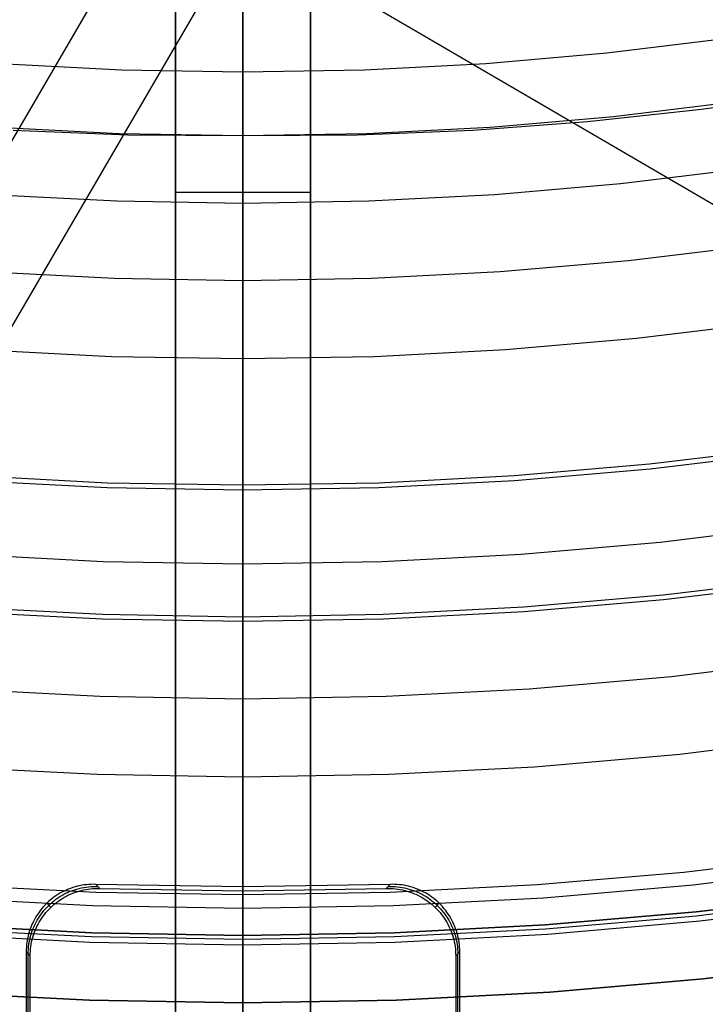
# Model space of a CAD drawing. Header units: millimetres. Extents: x 9001 to 10165, y -167 to 850.
# Tile 74 of 216: x 9578 to 9589, y 417 to 431. Entities that reach past the tile are written whole.
import ezdxf

# ---------------------------------------------------------------- set-up
doc = ezdxf.new("R2010")
doc.units = ezdxf.units.MM
for name, color, linetype in [('1', 7, 'Continuous'), ('COLOR EXT', 7, 'Continuous'), ('luz', 7, 'Continuous')]:
    doc.layers.add(name, color=color, linetype=linetype)

msp = doc.modelspace()

# ---------------------------------------------------------------- linework, layer by layer
at = {"layer": '1', "color": 250, "true_color": 0x111111}
for p, q in [((9581.77, 455.696, 45.792), (9581.77, 414.854, 45.792)), ((9581.77, 431.313, 231.244), (9581.77, 432.286, 230.512)), ((9581.77, 430.697, 230.457), (9581.77, 431.698, 229.704)), ((9581.77, 431.416, 61.614), (9581.77, 431.504, 61.674)), ((9581.77, 431.325, 61.557), (9581.77, 431.416, 61.614)), ((9581.77, 431.232, 61.503), (9581.77, 431.325, 61.557)), ((9581.77, 430.366, 232.01), (9581.77, 431.313, 231.244)), ((9581.77, 431.138, 61.452), (9581.77, 431.232, 61.503)), ((9581.77, 431.042, 61.404), (9581.77, 431.138, 61.452)), ((9581.77, 430.945, 61.36), (9581.77, 431.042, 61.404)), ((9581.77, 430.846, 61.319), (9581.77, 430.945, 61.36)), ((9581.77, 430.745, 61.281), (9581.77, 430.846, 61.319)), ((9581.77, 430.644, 61.247), (9581.77, 430.745, 61.281)), ((9581.77, 429.723, 231.244), (9581.77, 430.697, 230.457)), ((9581.77, 430.541, 61.216), (9581.77, 430.644, 61.247)), ((9581.77, 430.438, 61.189), (9581.77, 430.541, 61.216)), ((9581.77, 430.333, 61.166), (9581.77, 430.438, 61.189)), ((9581.77, 429.446, 232.808), (9581.77, 430.366, 232.01)), ((9581.77, 430.228, 61.146), (9581.77, 430.333, 61.166)), ((9590.262, 430.327, 61.1), (9588.574, 430.088, 61.1)), ((9581.77, 430.122, 61.129), (9581.77, 430.228, 61.146)), ((9581.77, 430.015, 61.116), (9581.77, 430.122, 61.129)), ((9589.087, 430.201, 61.1), (9587.265, 429.979, 61.1)), ((9581.77, 429.909, 61.107), (9581.77, 430.015, 61.116)), ((9587.265, 429.979, 61.1), (9585.437, 429.821, 61.1)), ((9588.574, 430.088, 61.1), (9586.879, 429.904, 61.1)), ((9579.936, 429.726, 61.1), (9578.103, 429.821, 61.1)), ((9581.77, 429.802, 61.102), (9581.77, 429.909, 61.107)), ((9581.77, 429.695, 61.1), (9581.77, 429.802, 61.102)), ((9585.437, 429.821, 61.1), (9583.605, 429.726, 61.1)), ((9586.879, 429.904, 61.1), (9585.179, 429.778, 61.1)), ((9580.065, 429.708, 61.1), (9578.362, 429.778, 61.1)), ((9581.77, 429.695, 61.1), (9579.936, 429.726, 61.1)), ((9581.77, 429.695, 61.1), (9580.065, 429.708, 61.1)), ((9583.605, 429.726, 61.1), (9581.77, 429.695, 61.1)), ((9581.77, 428.777, 232.065), (9581.77, 429.723, 231.244)), ((9583.475, 429.708, 61.1), (9581.77, 429.695, 61.1)), ((9581.77, 429.695, 61.1), (9581.77, 417.78, 61.1)), ((9585.179, 429.778, 61.1), (9583.475, 429.708, 61.1)), ((9581.77, 428.554, 233.638), (9581.77, 429.446, 232.808)), ((9581.77, 427.859, 232.918), (9581.77, 428.777, 232.065)), ((9581.77, 427.692, 234.498), (9581.77, 428.554, 233.638)), ((9581.77, 426.972, 233.803), (9581.77, 427.859, 232.918)), ((9581.77, 426.86, 235.387), (9581.77, 427.692, 234.498)), ((9581.77, 426.117, 234.718), (9581.77, 426.972, 233.803)), ((9581.77, 426.06, 236.305), (9581.77, 426.86, 235.387)), ((9581.77, 425.294, 235.662), (9581.77, 426.117, 234.718)), ((9581.77, 425.292, 237.25), (9581.77, 426.06, 236.305)), ((9581.77, 424.504, 236.634), (9581.77, 425.294, 235.662)), ((9581.77, 424.557, 238.222), (9581.77, 425.292, 237.25)), ((9589.8, 425.07, 236.621), (9587.801, 424.827, 236.621)), ((9587.801, 424.827, 236.621), (9585.795, 424.654, 236.621)), ((9579.757, 424.549, 236.621), (9577.746, 424.654, 236.621)), ((9581.77, 424.515, 236.621), (9579.757, 424.549, 236.621)), ((9581.77, 423.857, 239.218), (9581.77, 424.557, 238.222)), ((9583.784, 424.549, 236.621), (9581.77, 424.515, 236.621)), ((9585.795, 424.654, 236.621), (9583.784, 424.549, 236.621)), ((9581.77, 423.748, 237.634), (9581.77, 424.504, 236.634)), ((9581.77, 423.192, 240.238), (9581.77, 423.857, 239.218)), ((9581.77, 423.028, 238.659), (9581.77, 423.748, 237.634)), ((9581.77, 422.563, 241.281), (9581.77, 423.192, 240.238)), ((9590.069, 423.136, 241.281), (9588.003, 422.885, 241.281)), ((9581.77, 422.344, 239.708), (9581.77, 423.028, 238.659)), ((9588.003, 422.885, 241.281), (9585.929, 422.706, 241.281)), ((9579.689, 422.598, 241.281), (9577.611, 422.706, 241.281)), ((9585.929, 422.706, 241.281), (9583.851, 422.598, 241.281)), ((9581.77, 422.562, 241.281), (9579.689, 422.598, 241.281)), ((9583.851, 422.598, 241.281), (9581.77, 422.562, 241.281)), ((9581.77, 421.97, 242.345), (9581.77, 422.563, 241.281)), ((9581.77, 421.697, 240.781), (9581.77, 422.344, 239.708)), ((9581.77, 421.415, 243.429), (9581.77, 421.97, 242.345)), ((9581.77, 421.087, 241.875), (9581.77, 421.697, 240.781)), ((9581.77, 420.898, 244.532), (9581.77, 421.415, 243.429)), ((9581.77, 420.516, 242.99), (9581.77, 421.087, 241.875)), ((9581.77, 420.419, 245.652), (9581.77, 420.898, 244.532)), ((9581.77, 419.984, 244.124), (9581.77, 420.516, 242.99)), ((9581.77, 419.98, 246.788), (9581.77, 420.419, 245.652)), ((9581.77, 419.492, 245.276), (9581.77, 419.984, 244.124)), ((9581.77, 419.581, 247.938), (9581.77, 419.98, 246.788)), ((9581.77, 419.222, 249.102), (9581.77, 419.581, 247.938)), ((9581.77, 419.041, 246.445), (9581.77, 419.492, 245.276)), ((9581.77, 418.903, 250.277), (9581.77, 419.222, 249.102)), ((9581.77, 418.63, 247.628), (9581.77, 419.041, 246.445)), ((9581.77, 418.626, 251.463), (9581.77, 418.903, 250.277)), ((9581.77, 418.261, 248.825), (9581.77, 418.63, 247.628)), ((9581.77, 418.39, 252.658), (9581.77, 418.626, 251.463)), ((9590.718, 418.46, 282.75), (9588.491, 418.189, 282.75)), ((9588.491, 418.189, 258.715), (9590.718, 418.46, 258.715)), ((9590.718, 418.46, 270.733), (9588.491, 418.189, 270.733)), ((9581.77, 418.196, 253.86), (9581.77, 418.39, 252.658)), ((9590.727, 418.399, 61.1), (9588.497, 418.128, 61.1)), ((9581.77, 417.933, 250.034), (9581.77, 418.261, 248.825)), ((9581.77, 418.044, 255.069), (9581.77, 418.196, 253.86)), ((9588.491, 418.189, 282.75), (9586.255, 417.996, 282.75)), ((9586.255, 417.996, 258.715), (9588.491, 418.189, 258.715)), ((9588.491, 418.189, 270.733), (9586.255, 417.996, 270.733)), ((9588.497, 418.128, 61.1), (9586.259, 417.935, 61.1)), ((9579.527, 417.88, 282.75), (9577.285, 417.996, 282.75)), ((9577.285, 417.996, 258.715), (9579.527, 417.88, 258.715)), ((9579.527, 417.88, 270.733), (9577.285, 417.996, 270.733)), ((9581.77, 417.934, 256.282), (9581.77, 418.044, 255.069)), ((9586.255, 417.996, 282.75), (9584.014, 417.88, 282.75)), ((9584.014, 417.88, 258.715), (9586.255, 417.996, 258.715)), ((9586.255, 417.996, 270.733), (9584.014, 417.88, 270.733)), ((9579.524, 417.819, 61.1), (9577.281, 417.935, 61.1)), ((9581.77, 417.841, 282.75), (9579.527, 417.88, 282.75)), ((9579.527, 417.88, 258.715), (9581.77, 417.841, 258.715)), ((9581.77, 417.841, 270.733), (9579.527, 417.88, 270.733)), ((9581.77, 417.866, 257.498), (9581.77, 417.934, 256.282)), ((9581.77, 417.648, 251.254), (9581.77, 417.933, 250.034)), ((9584.014, 417.88, 282.75), (9581.77, 417.841, 282.75)), ((9581.77, 417.841, 258.715), (9584.014, 417.88, 258.715)), ((9584.014, 417.88, 270.733), (9581.77, 417.841, 270.733)), ((9581.77, 417.841, 258.715), (9581.77, 417.866, 257.498)), ((9581.77, 417.841, 258.715), (9581.77, 417.841, 282.75)), ((9581.77, 417.841, 282.75), (9581.77, 416.841, 282.75)), ((9586.259, 417.935, 61.1), (9584.016, 417.819, 61.1)), ((9581.77, 417.78, 61.1), (9579.524, 417.819, 61.1)), ((9584.016, 417.819, 61.1), (9581.77, 417.78, 61.1)), ((9581.77, 417.78, 61.1), (9581.77, 417.678, 61.098)), ((9581.77, 417.678, 61.098), (9581.77, 417.576, 61.093)), ((9581.77, 417.406, 252.483), (9581.77, 417.648, 251.254)), ((9581.77, 417.576, 61.093), (9581.77, 417.475, 61.084)), ((9581.77, 417.475, 61.084), (9581.77, 417.374, 61.072)), ((9581.77, 417.206, 253.72), (9581.77, 417.406, 252.483)), ((9588.594, 417.195, 258.714), (9590.856, 417.469, 258.714)), ((9590.856, 417.469, 282.75), (9588.594, 417.195, 282.75)), ((9590.856, 417.469, 270.732), (9588.594, 417.195, 270.732)), ((9581.77, 417.374, 61.072), (9581.77, 417.273, 61.057)), ((9581.77, 417.273, 61.057), (9581.77, 417.174, 61.038)), ((9581.77, 417.05, 254.963), (9581.77, 417.206, 253.72)), ((9581.77, 417.174, 61.038), (9581.77, 417.074, 61.015)), ((9586.324, 416.998, 258.714), (9588.594, 417.195, 258.714)), ((9588.594, 417.195, 282.75), (9586.324, 416.998, 282.75)), ((9588.594, 417.195, 270.732), (9586.324, 416.998, 270.732)), ((9577.216, 416.998, 258.714), (9579.492, 416.88, 258.714)), ((9579.492, 416.88, 282.75), (9577.216, 416.998, 282.75)), ((9579.492, 416.88, 270.732), (9577.216, 416.998, 270.732)), ((9581.77, 417.074, 61.015), (9581.77, 416.976, 60.99)), ((9581.77, 416.937, 256.21), (9581.77, 417.05, 254.963)), ((9581.77, 416.976, 60.99), (9581.77, 416.878, 60.96)), ((9584.048, 416.88, 258.714), (9586.324, 416.998, 258.714)), ((9586.324, 416.998, 282.75), (9584.048, 416.88, 282.75)), ((9586.324, 416.998, 270.732), (9584.048, 416.88, 270.732)), ((9579.492, 416.88, 258.714), (9581.77, 416.841, 258.714)), ((9581.77, 416.841, 282.75), (9579.492, 416.88, 282.75)), ((9581.77, 416.841, 270.732), (9579.492, 416.88, 270.732)), ((9581.77, 416.867, 257.461), (9581.77, 416.937, 256.21)), ((9581.77, 416.841, 258.714), (9584.048, 416.88, 258.714)), ((9584.048, 416.88, 282.75), (9581.77, 416.841, 282.75)), ((9584.048, 416.88, 270.732), (9581.77, 416.841, 270.732)), ((9581.77, 416.878, 60.96), (9581.77, 416.782, 60.928)), ((9581.77, 416.841, 258.714), (9581.77, 416.867, 257.461)), ((9581.77, 416.841, 258.714), (9581.77, 416.841, 282.75))]:
    msp.add_line(p, q, dxfattribs=at)
at = {"layer": '1', "color": 29, "true_color": 0x4d342b}
for p, q in [((9580.235, 432.875, 42.462), (9569.481, 414.441, 42.462)), ((9581.826, 432.851, 34.462), (9567.983, 409.124, 34.462)), ((9581.595, 432.851, 34.462), (9612.877, 414.601, 34.462)), ((9590.012, 423.92, 70.562), (9587.959, 423.669, 70.562)), ((9587.959, 423.669, 70.562), (9585.899, 423.49, 70.562)), ((9579.698, 423.382, 70.562), (9577.633, 423.49, 70.562)), ((9581.766, 423.346, 70.562), (9579.698, 423.382, 70.562)), ((9583.834, 423.382, 70.562), (9581.766, 423.346, 70.562)), ((9585.899, 423.49, 70.562), (9583.834, 423.382, 70.562)), ((9590.478, 419.032, 65.657), (9588.31, 418.774, 65.657)), ((9588.31, 418.774, 65.657), (9586.134, 418.589, 65.657)), ((9579.586, 418.478, 65.657), (9577.404, 418.589, 65.657)), ((9586.134, 418.589, 65.657), (9583.953, 418.478, 65.657)), ((9581.77, 418.441, 65.657), (9579.586, 418.478, 65.657)), ((9583.953, 418.478, 65.657), (9581.77, 418.441, 65.657)), ((9581.77, 413.346, 60.562), (9581.77, 418.441, 65.657)), ((9590.794, 418.324, 76.062), (9588.547, 418.05, 76.062)), ((9588.547, 418.05, 76.062), (9586.291, 417.853, 76.062)), ((9579.501, 417.736, 76.062), (9577.24, 417.854, 76.062)), ((9586.291, 417.853, 76.062), (9584.029, 417.735, 76.062)), ((9581.765, 417.696, 76.062), (9579.501, 417.736, 76.062)), ((9584.029, 417.735, 76.062), (9581.765, 417.696, 76.062))]:
    msp.add_line(p, q, dxfattribs=at)
at = {"layer": 'COLOR EXT', "color": 30, "true_color": 0xff8d00}
for p, q in [((9580.77, 409.853, 21.262), (9580.77, 447.87, 21.262)), ((9580.77, 447.87, 25.262), (9580.77, 409.853, 25.262)), ((9580.77, 409.853, 23.262), (9580.77, 447.87, 23.262)), ((9581.77, 409.846, 25.262), (9581.77, 447.855, 25.262)), ((9582.77, 447.87, 21.262), (9582.77, 409.853, 21.262)), ((9582.77, 409.853, 25.262), (9582.77, 447.87, 25.262)), ((9582.77, 447.87, 23.262), (9582.77, 409.853, 23.262)), ((9581.77, 418.561, 19.162), (9581.77, 431.628, 19.162)), ((9580.77, 428.861, 21.262), (9580.77, 428.861, 25.262)), ((9582.77, 428.858, 25.262), (9580.77, 428.858, 25.262)), ((9582.77, 428.861, 21.262), (9582.77, 428.861, 25.262)), ((9579.279, 418.56, 19.162), (9579.245, 418.55, 19.162)), ((9579.312, 418.569, 19.162), (9579.279, 418.56, 19.162)), ((9579.346, 418.577, 19.162), (9579.312, 418.569, 19.162)), ((9579.381, 418.584, 19.162), (9579.346, 418.577, 19.162)), ((9579.415, 418.589, 19.162), (9579.381, 418.584, 19.162)), ((9579.45, 418.593, 19.162), (9579.415, 418.589, 19.162)), ((9579.444, 418.558, 17.163), (9579.479, 418.563, 17.163)), ((9579.484, 418.596, 19.162), (9579.45, 418.593, 19.162)), ((9579.479, 418.563, 17.163), (9579.514, 418.566, 17.164)), ((9579.519, 418.598, 19.162), (9579.484, 418.596, 19.162)), ((9579.514, 418.566, 17.164), (9579.548, 418.568, 17.164)), ((9579.554, 418.599, 19.162), (9579.519, 418.598, 19.162)), ((9579.548, 418.568, 17.164), (9579.583, 418.568, 17.165)), ((9579.589, 418.598, 19.162), (9579.554, 418.599, 19.162)), ((9579.583, 418.568, 17.165), (9579.618, 418.568, 17.165)), ((9581.77, 418.561, 19.162), (9579.589, 418.598, 19.162)), ((9579.589, 418.598, 19.162), (9579.647, 418.537, 15.162)), ((9583.952, 418.598, 19.162), (9581.77, 418.561, 19.162)), ((9581.77, 418.502, 15.162), (9581.77, 418.561, 19.162)), ((9583.893, 418.537, 15.162), (9583.952, 418.598, 19.162)), ((9583.922, 418.568, 17.165), (9583.957, 418.568, 17.165)), ((9583.986, 418.599, 19.162), (9583.952, 418.598, 19.162)), ((9583.957, 418.568, 17.165), (9583.992, 418.568, 17.164)), ((9584.021, 418.598, 19.162), (9583.986, 418.599, 19.162)), ((9583.992, 418.568, 17.164), (9584.027, 418.566, 17.164)), ((9584.056, 418.596, 19.162), (9584.021, 418.598, 19.162)), ((9584.027, 418.566, 17.164), (9584.062, 418.563, 17.163)), ((9584.091, 418.593, 19.162), (9584.056, 418.596, 19.162)), ((9584.062, 418.563, 17.163), (9584.096, 418.558, 17.163)), ((9584.125, 418.589, 19.162), (9584.091, 418.593, 19.162)), ((9584.16, 418.584, 19.162), (9584.125, 418.589, 19.162)), ((9584.194, 418.577, 19.162), (9584.16, 418.584, 19.162)), ((9584.228, 418.569, 19.162), (9584.194, 418.577, 19.162)), ((9584.262, 418.56, 19.162), (9584.228, 418.569, 19.162)), ((9584.295, 418.55, 19.162), (9584.262, 418.56, 19.162)), ((9578.995, 418.428, 19.162), (9578.967, 418.408, 19.162)), ((9579.025, 418.447, 19.162), (9578.995, 418.428, 19.162)), ((9579.055, 418.465, 19.162), (9579.025, 418.447, 19.162)), ((9579.025, 418.397, 17.159), (9579.054, 418.416, 17.159)), ((9579.054, 418.416, 17.159), (9579.084, 418.434, 17.16)), ((9579.085, 418.482, 19.162), (9579.055, 418.465, 19.162)), ((9579.084, 418.434, 17.16), (9579.114, 418.451, 17.16)), ((9579.116, 418.497, 19.162), (9579.085, 418.482, 19.162)), ((9579.113, 418.403, 15.162), (9579.144, 418.42, 15.162)), ((9579.114, 418.451, 17.16), (9579.145, 418.467, 17.16)), ((9579.148, 418.512, 19.162), (9579.116, 418.497, 19.162)), ((9579.144, 418.42, 15.162), (9579.175, 418.436, 15.162)), ((9579.145, 418.467, 17.16), (9579.177, 418.481, 17.16)), ((9579.18, 418.526, 19.162), (9579.148, 418.512, 19.162)), ((9579.175, 418.436, 15.162), (9579.206, 418.451, 15.162)), ((9579.177, 418.481, 17.16), (9579.209, 418.495, 17.16)), ((9579.212, 418.538, 19.162), (9579.18, 418.526, 19.162)), ((9579.206, 418.451, 15.162), (9579.238, 418.464, 15.162)), ((9579.209, 418.495, 17.16), (9579.242, 418.508, 17.161)), ((9579.245, 418.55, 19.162), (9579.212, 418.538, 19.162)), ((9579.238, 418.464, 15.162), (9579.271, 418.477, 15.162)), ((9579.242, 418.508, 17.161), (9579.275, 418.519, 17.161)), ((9579.271, 418.477, 15.162), (9579.304, 418.488, 15.162)), ((9579.275, 418.519, 17.161), (9579.308, 418.529, 17.161)), ((9579.304, 418.488, 15.162), (9579.337, 418.498, 15.162)), ((9579.308, 418.529, 17.161), (9579.342, 418.538, 17.162)), ((9579.337, 418.498, 15.162), (9579.371, 418.507, 15.162)), ((9579.342, 418.538, 17.162), (9579.376, 418.546, 17.162)), ((9579.371, 418.507, 15.162), (9579.405, 418.515, 15.162)), ((9579.376, 418.546, 17.162), (9579.41, 418.553, 17.163)), ((9579.405, 418.515, 15.162), (9579.439, 418.522, 15.162)), ((9579.41, 418.553, 17.163), (9579.444, 418.558, 17.163)), ((9579.439, 418.522, 15.162), (9579.474, 418.528, 15.162)), ((9579.474, 418.528, 15.162), (9579.508, 418.532, 15.162)), ((9579.508, 418.532, 15.162), (9579.543, 418.535, 15.162)), ((9579.543, 418.535, 15.162), (9579.578, 418.537, 15.162)), ((9579.578, 418.537, 15.162), (9579.612, 418.538, 15.162)), ((9579.612, 418.538, 15.162), (9579.647, 418.537, 15.162)), ((9579.647, 418.537, 15.162), (9581.77, 418.502, 15.162)), ((9581.77, 418.502, 15.162), (9583.893, 418.537, 15.162)), ((9581.77, 411.252, 15.162), (9581.77, 418.502, 15.162)), ((9583.893, 418.537, 15.162), (9583.928, 418.538, 15.162)), ((9583.928, 418.538, 15.162), (9583.963, 418.537, 15.162)), ((9583.963, 418.537, 15.162), (9583.998, 418.535, 15.162)), ((9583.998, 418.535, 15.162), (9584.032, 418.532, 15.162)), ((9584.032, 418.532, 15.162), (9584.067, 418.528, 15.162)), ((9584.067, 418.528, 15.162), (9584.101, 418.522, 15.162)), ((9584.096, 418.558, 17.163), (9584.131, 418.553, 17.163)), ((9584.101, 418.522, 15.162), (9584.136, 418.515, 15.162)), ((9584.131, 418.553, 17.163), (9584.165, 418.546, 17.162)), ((9584.136, 418.515, 15.162), (9584.17, 418.507, 15.162)), ((9584.165, 418.546, 17.162), (9584.199, 418.538, 17.162)), ((9584.17, 418.507, 15.162), (9584.203, 418.498, 15.162)), ((9584.199, 418.538, 17.162), (9584.233, 418.529, 17.161)), ((9584.203, 418.498, 15.162), (9584.237, 418.488, 15.162)), ((9584.233, 418.529, 17.161), (9584.266, 418.519, 17.161)), ((9584.237, 418.488, 15.162), (9584.269, 418.477, 15.162)), ((9584.266, 418.519, 17.161), (9584.299, 418.508, 17.161)), ((9584.269, 418.477, 15.162), (9584.302, 418.464, 15.162)), ((9584.328, 418.538, 19.162), (9584.295, 418.55, 19.162)), ((9584.299, 418.508, 17.161), (9584.331, 418.495, 17.16)), ((9584.302, 418.464, 15.162), (9584.334, 418.451, 15.162)), ((9584.361, 418.526, 19.162), (9584.328, 418.538, 19.162)), ((9584.331, 418.495, 17.16), (9584.363, 418.481, 17.16)), ((9584.334, 418.451, 15.162), (9584.366, 418.436, 15.162)), ((9584.393, 418.512, 19.162), (9584.361, 418.526, 19.162)), ((9584.363, 418.481, 17.16), (9584.395, 418.467, 17.16)), ((9584.366, 418.436, 15.162), (9584.397, 418.42, 15.162)), ((9584.424, 418.497, 19.162), (9584.393, 418.512, 19.162)), ((9584.395, 418.467, 17.16), (9584.426, 418.451, 17.16)), ((9584.397, 418.42, 15.162), (9584.427, 418.403, 15.162)), ((9584.455, 418.482, 19.162), (9584.424, 418.497, 19.162)), ((9584.426, 418.451, 17.16), (9584.457, 418.434, 17.16)), ((9584.486, 418.465, 19.162), (9584.455, 418.482, 19.162)), ((9584.457, 418.434, 17.16), (9584.486, 418.416, 17.159)), ((9584.516, 418.447, 19.162), (9584.486, 418.465, 19.162)), ((9584.486, 418.416, 17.159), (9584.516, 418.397, 17.159)), ((9584.545, 418.428, 19.162), (9584.516, 418.447, 19.162)), ((9584.574, 418.408, 19.162), (9584.545, 418.428, 19.162)), ((9578.812, 418.268, 19.162), (9578.789, 418.241, 19.162)), ((9578.835, 418.293, 19.162), (9578.812, 418.268, 19.162)), ((9578.86, 418.318, 19.162), (9578.835, 418.293, 19.162)), ((9578.886, 418.342, 19.162), (9578.86, 418.318, 19.162)), ((9578.919, 418.256, 15.162), (9578.86, 418.318, 19.162)), ((9578.865, 418.262, 17.159), (9578.89, 418.287, 17.159)), ((9578.912, 418.365, 19.162), (9578.886, 418.342, 19.162)), ((9578.89, 418.287, 17.159), (9578.915, 418.311, 17.159)), ((9578.939, 418.387, 19.162), (9578.912, 418.365, 19.162)), ((9578.915, 418.311, 17.159), (9578.941, 418.334, 17.159)), ((9578.919, 418.256, 15.162), (9578.945, 418.28, 15.162)), ((9578.967, 418.408, 19.162), (9578.939, 418.387, 19.162)), ((9578.941, 418.334, 17.159), (9578.968, 418.356, 17.159)), ((9578.945, 418.28, 15.162), (9578.971, 418.303, 15.162)), ((9578.968, 418.356, 17.159), (9578.996, 418.377, 17.159)), ((9578.971, 418.303, 15.162), (9578.998, 418.325, 15.162)), ((9578.996, 418.377, 17.159), (9579.025, 418.397, 17.159)), ((9578.998, 418.325, 15.162), (9579.026, 418.346, 15.162)), ((9579.026, 418.346, 15.162), (9579.054, 418.366, 15.162)), ((9579.054, 418.366, 15.162), (9579.083, 418.385, 15.162)), ((9579.083, 418.385, 15.162), (9579.113, 418.403, 15.162)), ((9584.427, 418.403, 15.162), (9584.457, 418.385, 15.162)), ((9584.457, 418.385, 15.162), (9584.486, 418.366, 15.162)), ((9584.486, 418.366, 15.162), (9584.515, 418.346, 15.162)), ((9584.515, 418.346, 15.162), (9584.543, 418.325, 15.162)), ((9584.516, 418.397, 17.159), (9584.544, 418.377, 17.159)), ((9584.543, 418.325, 15.162), (9584.57, 418.303, 15.162)), ((9584.544, 418.377, 17.159), (9584.572, 418.356, 17.159)), ((9584.57, 418.303, 15.162), (9584.596, 418.28, 15.162)), ((9584.572, 418.356, 17.159), (9584.599, 418.334, 17.159)), ((9584.602, 418.387, 19.162), (9584.574, 418.408, 19.162)), ((9584.596, 418.28, 15.162), (9584.621, 418.256, 15.162)), ((9584.599, 418.334, 17.159), (9584.625, 418.311, 17.159)), ((9584.629, 418.365, 19.162), (9584.602, 418.387, 19.162)), ((9584.621, 418.256, 15.162), (9584.68, 418.318, 19.162)), ((9584.625, 418.311, 17.159), (9584.651, 418.287, 17.159)), ((9584.655, 418.342, 19.162), (9584.629, 418.365, 19.162)), ((9584.651, 418.287, 17.159), (9584.675, 418.262, 17.159)), ((9584.68, 418.318, 19.162), (9584.655, 418.342, 19.162)), ((9584.705, 418.293, 19.162), (9584.68, 418.318, 19.162)), ((9584.729, 418.268, 19.162), (9584.705, 418.293, 19.162)), ((9584.752, 418.241, 19.162), (9584.729, 418.268, 19.162)), ((9578.707, 418.129, 19.162), (9578.689, 418.099, 19.162)), ((9578.726, 418.158, 19.162), (9578.707, 418.129, 19.162)), ((9578.746, 418.186, 19.162), (9578.726, 418.158, 19.162)), ((9578.737, 418.098, 17.16), (9578.755, 418.127, 17.159)), ((9578.767, 418.214, 19.162), (9578.746, 418.186, 19.162)), ((9578.755, 418.127, 17.159), (9578.775, 418.156, 17.159)), ((9578.789, 418.241, 19.162), (9578.767, 418.214, 19.162)), ((9578.775, 418.156, 17.159), (9578.796, 418.183, 17.159)), ((9578.785, 418.096, 15.162), (9578.805, 418.125, 15.162)), ((9578.796, 418.183, 17.159), (9578.818, 418.211, 17.159)), ((9578.805, 418.125, 15.162), (9578.826, 418.153, 15.162)), ((9578.818, 418.211, 17.159), (9578.841, 418.237, 17.159)), ((9578.826, 418.153, 15.162), (9578.848, 418.18, 15.162)), ((9578.841, 418.237, 17.159), (9578.865, 418.262, 17.159)), ((9578.848, 418.18, 15.162), (9578.871, 418.206, 15.162)), ((9578.871, 418.206, 15.162), (9578.894, 418.232, 15.162)), ((9578.894, 418.232, 15.162), (9578.919, 418.256, 15.162)), ((9584.621, 418.256, 15.162), (9584.646, 418.232, 15.162)), ((9584.646, 418.232, 15.162), (9584.67, 418.206, 15.162)), ((9584.67, 418.206, 15.162), (9584.693, 418.18, 15.162)), ((9584.675, 418.262, 17.159), (9584.699, 418.237, 17.159)), ((9584.693, 418.18, 15.162), (9584.715, 418.153, 15.162)), ((9584.699, 418.237, 17.159), (9584.722, 418.211, 17.159)), ((9584.715, 418.153, 15.162), (9584.736, 418.125, 15.162)), ((9584.722, 418.211, 17.159), (9584.744, 418.183, 17.159)), ((9584.736, 418.125, 15.162), (9584.755, 418.096, 15.162)), ((9584.744, 418.183, 17.159), (9584.765, 418.156, 17.159)), ((9584.774, 418.214, 19.162), (9584.752, 418.241, 19.162)), ((9584.765, 418.156, 17.159), (9584.785, 418.127, 17.159)), ((9584.795, 418.186, 19.162), (9584.774, 418.214, 19.162)), ((9584.785, 418.127, 17.159), (9584.804, 418.098, 17.16)), ((9584.815, 418.158, 19.162), (9584.795, 418.186, 19.162)), ((9584.834, 418.129, 19.162), (9584.815, 418.158, 19.162)), ((9584.852, 418.099, 19.162), (9584.834, 418.129, 19.162)), ((9578.641, 418.005, 19.162), (9578.628, 417.973, 19.162)), ((9578.656, 418.037, 19.162), (9578.641, 418.005, 19.162)), ((9578.672, 418.068, 19.162), (9578.656, 418.037, 19.162)), ((9578.671, 417.975, 17.16), (9578.686, 418.006, 17.16)), ((9578.689, 418.099, 19.162), (9578.672, 418.068, 19.162)), ((9578.686, 418.006, 17.16), (9578.702, 418.037, 17.16)), ((9578.701, 417.944, 15.162), (9578.715, 417.975, 15.162)), ((9578.702, 418.037, 17.16), (9578.719, 418.068, 17.16)), ((9578.715, 417.975, 15.162), (9578.731, 418.007, 15.162)), ((9578.719, 418.068, 17.16), (9578.737, 418.098, 17.16)), ((9578.731, 418.007, 15.162), (9578.748, 418.037, 15.162)), ((9578.748, 418.037, 15.162), (9578.766, 418.067, 15.162)), ((9578.766, 418.067, 15.162), (9578.785, 418.096, 15.162)), ((9584.755, 418.096, 15.162), (9584.774, 418.067, 15.162)), ((9584.774, 418.067, 15.162), (9584.792, 418.037, 15.162)), ((9584.792, 418.037, 15.162), (9584.809, 418.007, 15.162)), ((9584.804, 418.098, 17.16), (9584.822, 418.068, 17.16)), ((9584.809, 418.007, 15.162), (9584.825, 417.975, 15.162)), ((9584.822, 418.068, 17.16), (9584.839, 418.037, 17.16)), ((9584.825, 417.975, 15.162), (9584.84, 417.944, 15.162)), ((9584.839, 418.037, 17.16), (9584.855, 418.006, 17.16)), ((9584.868, 418.068, 19.162), (9584.852, 418.099, 19.162)), ((9584.855, 418.006, 17.16), (9584.869, 417.975, 17.16)), ((9584.884, 418.037, 19.162), (9584.868, 418.068, 19.162)), ((9584.899, 418.005, 19.162), (9584.884, 418.037, 19.162)), ((9584.913, 417.973, 19.162), (9584.899, 418.005, 19.162)), ((9578.585, 417.841, 19.162), (9578.577, 417.807, 19.162)), ((9578.594, 417.874, 19.162), (9578.585, 417.841, 19.162)), ((9578.604, 417.908, 19.162), (9578.594, 417.874, 19.162)), ((9578.615, 417.941, 19.162), (9578.604, 417.908, 19.162)), ((9578.614, 417.81, 17.162), (9578.623, 417.844, 17.162)), ((9578.628, 417.973, 19.162), (9578.615, 417.941, 19.162)), ((9578.623, 417.844, 17.162), (9578.634, 417.877, 17.161)), ((9578.634, 417.877, 17.161), (9578.645, 417.91, 17.161)), ((9578.645, 417.91, 17.161), (9578.657, 417.943, 17.161)), ((9578.653, 417.813, 15.162), (9578.663, 417.846, 15.162)), ((9578.657, 417.943, 17.161), (9578.671, 417.975, 17.16)), ((9578.663, 417.846, 15.162), (9578.675, 417.879, 15.162)), ((9578.675, 417.879, 15.162), (9578.687, 417.912, 15.162)), ((9578.687, 417.912, 15.162), (9578.701, 417.944, 15.162)), ((9584.84, 417.944, 15.162), (9584.853, 417.912, 15.162)), ((9584.853, 417.912, 15.162), (9584.866, 417.879, 15.162)), ((9584.866, 417.879, 15.162), (9584.877, 417.846, 15.162)), ((9584.869, 417.975, 17.16), (9584.883, 417.943, 17.161)), ((9584.877, 417.846, 15.162), (9584.887, 417.813, 15.162)), ((9584.883, 417.943, 17.161), (9584.895, 417.91, 17.161)), ((9584.895, 417.91, 17.161), (9584.907, 417.877, 17.161)), ((9584.907, 417.877, 17.161), (9584.917, 417.844, 17.162)), ((9584.925, 417.941, 19.162), (9584.913, 417.973, 19.162)), ((9584.917, 417.844, 17.162), (9584.926, 417.81, 17.162)), ((9584.936, 417.908, 19.162), (9584.925, 417.941, 19.162)), ((9584.947, 417.874, 19.162), (9584.936, 417.908, 19.162)), ((9584.956, 417.841, 19.162), (9584.947, 417.874, 19.162)), ((9584.964, 417.807, 19.162), (9584.956, 417.841, 19.162)), ((9578.561, 417.703, 19.162), (9578.558, 417.669, 19.162)), ((9578.565, 417.738, 19.162), (9578.561, 417.703, 19.162)), ((9578.57, 417.773, 19.162), (9578.565, 417.738, 19.162)), ((9578.577, 417.807, 19.162), (9578.57, 417.773, 19.162)), ((9578.59, 417.673, 17.164), (9578.594, 417.707, 17.163)), ((9578.594, 417.707, 17.163), (9578.6, 417.742, 17.163)), ((9578.6, 417.742, 17.163), (9578.607, 417.776, 17.163)), ((9578.607, 417.776, 17.163), (9578.614, 417.81, 17.162)), ((9578.624, 417.677, 15.162), (9578.63, 417.711, 15.162)), ((9578.63, 417.711, 15.162), (9578.636, 417.745, 15.162)), ((9578.636, 417.745, 15.162), (9578.644, 417.779, 15.162)), ((9578.644, 417.779, 15.162), (9578.653, 417.813, 15.162)), ((9584.887, 417.813, 15.162), (9584.896, 417.779, 15.162)), ((9584.896, 417.779, 15.162), (9584.904, 417.745, 15.162)), ((9584.904, 417.745, 15.162), (9584.911, 417.711, 15.162)), ((9584.911, 417.711, 15.162), (9584.916, 417.677, 15.162)), ((9584.926, 417.81, 17.162), (9584.934, 417.776, 17.163)), ((9584.934, 417.776, 17.163), (9584.941, 417.742, 17.163)), ((9584.941, 417.742, 17.163), (9584.946, 417.707, 17.163)), ((9584.946, 417.707, 17.163), (9584.95, 417.673, 17.164)), ((9584.97, 417.773, 19.162), (9584.964, 417.807, 19.162)), ((9584.976, 417.738, 19.162), (9584.97, 417.773, 19.162)), ((9584.98, 417.703, 19.162), (9584.976, 417.738, 19.162)), ((9584.983, 417.669, 19.162), (9584.98, 417.703, 19.162)), ((9578.556, 417.634, 19.162), (9578.555, 417.599, 19.162)), ((9578.555, 417.599, 19.162), (9578.555, 411.936, 19.162)), ((9578.555, 417.599, 19.162), (9578.614, 417.538, 15.162)), ((9578.558, 417.669, 19.162), (9578.556, 417.634, 19.162)), ((9578.585, 417.603, 17.165), (9578.587, 417.638, 17.164)), ((9578.585, 417.568, 17.165), (9578.585, 417.603, 17.165)), ((9578.585, 411.905, 17.162), (9578.585, 417.568, 17.162)), ((9578.587, 417.638, 17.164), (9578.59, 417.673, 17.164)), ((9578.614, 417.538, 15.162), (9578.615, 417.572, 15.162)), ((9578.614, 411.873, 15.162), (9578.614, 417.538, 15.162)), ((9578.615, 417.572, 15.162), (9578.617, 417.607, 15.162)), ((9578.617, 417.607, 15.162), (9578.62, 417.642, 15.162)), ((9578.62, 417.642, 15.162), (9578.624, 417.677, 15.162)), ((9584.916, 417.677, 15.162), (9584.921, 417.642, 15.162)), ((9584.921, 417.642, 15.162), (9584.924, 417.607, 15.162)), ((9584.924, 417.607, 15.162), (9584.925, 417.572, 15.162)), ((9584.925, 417.572, 15.162), (9584.926, 417.538, 15.162)), ((9584.926, 417.538, 15.162), (9584.985, 417.599, 19.162)), ((9584.926, 417.538, 15.162), (9584.926, 411.873, 15.162)), ((9584.95, 417.673, 17.164), (9584.953, 417.638, 17.164)), ((9584.953, 417.638, 17.164), (9584.955, 417.603, 17.165)), ((9584.955, 417.603, 17.165), (9584.956, 417.568, 17.165)), ((9584.956, 411.905, 17.162), (9584.956, 417.568, 17.162)), ((9584.985, 417.634, 19.162), (9584.983, 417.669, 19.162)), ((9584.985, 417.599, 19.162), (9584.985, 417.634, 19.162)), ((9584.985, 411.936, 19.162), (9584.985, 417.599, 19.162))]:
    msp.add_line(p, q, dxfattribs=at)
at = {"layer": 'luz', "color": 7, "true_color": 0xffffff}
for p, q in [((9581.77, 437.451, -18.754), (9581.77, 431.121, -20.432)), ((9581.77, 431.383, -25.418), (9581.77, 431.452, -25.377)), ((9581.77, 431.316, -25.461), (9581.77, 431.383, -25.418)), ((9581.77, 431.25, -25.506), (9581.77, 431.316, -25.461)), ((9581.77, 431.185, -25.554), (9581.77, 431.25, -25.506)), ((9581.77, 431.123, -25.603), (9581.77, 431.185, -25.554)), ((9581.77, 431.062, -25.655), (9581.77, 431.123, -25.603)), ((9581.77, 431.121, -20.432), (9581.77, 424.853, -22.328)), ((9587.167, 430.926, -26.139), (9588.956, 431.143, -26.139)), ((9581.77, 431.003, -25.709), (9581.77, 431.062, -25.655)), ((9581.77, 430.946, -25.765), (9581.77, 431.003, -25.709)), ((9581.77, 430.89, -25.823), (9581.77, 430.946, -25.765)), ((9581.77, 430.837, -25.883), (9581.77, 430.89, -25.823)), ((9581.77, 430.786, -25.945), (9581.77, 430.837, -25.883)), ((9585.372, 430.771, -26.139), (9587.167, 430.926, -26.139)), ((9578.169, 430.771, -26.139), (9579.968, 430.677, -26.139)), ((9579.968, 430.677, -26.139), (9581.77, 430.646, -26.139)), ((9581.77, 430.737, -26.008), (9581.77, 430.786, -25.945)), ((9581.77, 430.691, -26.073), (9581.77, 430.737, -26.008)), ((9581.77, 430.646, -26.139), (9581.77, 430.691, -26.073)), ((9581.77, 430.646, -26.139), (9583.572, 430.677, -26.139)), ((9583.572, 430.677, -26.139), (9585.372, 430.771, -26.139)), ((9581.77, 430.646, -26.139), (9581.77, 430.602, -26.206)), ((9581.77, 430.602, -26.206), (9581.77, 430.555, -26.271)), ((9581.77, 430.555, -26.271), (9581.77, 430.506, -26.334)), ((9581.77, 430.506, -26.334), (9581.77, 430.455, -26.396)), ((9581.77, 430.455, -26.396), (9581.77, 430.402, -26.456)), ((9581.77, 430.402, -26.456), (9581.77, 430.347, -26.513)), ((9581.77, 430.347, -26.513), (9581.77, 430.29, -26.569)), ((9581.77, 430.29, -26.569), (9581.77, 430.23, -26.623)), ((9581.77, 430.23, -26.623), (9581.77, 430.17, -26.675)), ((9581.77, 430.17, -26.675), (9581.77, 430.107, -26.725)), ((9581.77, 430.107, -26.725), (9581.77, 430.043, -26.773)), ((9581.77, 430.043, -26.773), (9581.77, 429.977, -26.818)), ((9581.77, 429.977, -26.818), (9581.77, 429.909, -26.861)), ((9581.77, 429.909, -26.861), (9581.77, 429.84, -26.901)), ((9581.77, 429.84, -26.901), (9581.77, 429.77, -26.94)), ((9581.77, 429.77, -26.94), (9581.77, 429.698, -26.976)), ((9581.77, 429.698, -26.976), (9581.77, 429.626, -27.009)), ((9581.77, 429.626, -27.009), (9581.77, 429.552, -27.04)), ((9581.77, 429.552, -27.04), (9581.77, 429.477, -27.068)), ((9581.77, 429.477, -27.068), (9581.77, 429.401, -27.093)), ((9581.77, 429.401, -27.093), (9581.77, 429.325, -27.116)), ((9581.77, 429.325, -27.116), (9581.77, 429.247, -27.137)), ((9581.77, 429.247, -27.137), (9581.77, 429.169, -27.154)), ((9581.77, 429.169, -27.154), (9581.77, 429.09, -27.169)), ((9581.77, 429.09, -27.169), (9581.77, 429.011, -27.181)), ((9587.368, 428.989, -27.202), (9589.224, 429.215, -27.202)), ((9581.77, 429.011, -27.181), (9581.77, 428.932, -27.191)), ((9581.77, 428.932, -27.191), (9581.77, 428.852, -27.197)), ((9585.506, 428.828, -27.202), (9587.368, 428.989, -27.202)), ((9578.035, 428.828, -27.202), (9579.901, 428.731, -27.202)), ((9581.77, 428.852, -27.197), (9581.77, 428.772, -27.201)), ((9583.639, 428.731, -27.202), (9585.506, 428.828, -27.202)), ((9579.901, 428.731, -27.202), (9581.77, 428.699, -27.202)), ((9581.77, 428.772, -27.201), (9581.77, 428.692, -27.202)), ((9581.77, 428.699, -27.202), (9583.639, 428.731, -27.202)), ((9581.77, 428.692, -27.202), (9581.77, 428.612, -27.201)), ((9581.77, 428.612, -27.201), (9581.77, 428.532, -27.196)), ((9581.77, 428.532, -27.196), (9581.77, 428.453, -27.189)), ((9581.77, 428.453, -27.189), (9581.77, 428.373, -27.179)), ((9581.77, 428.373, -27.179), (9581.77, 428.294, -27.167)), ((9581.77, 428.294, -27.167), (9581.77, 428.216, -27.151)), ((9581.77, 428.216, -27.151), (9581.77, 428.138, -27.133)), ((9581.77, 428.138, -27.133), (9581.77, 428.061, -27.113)), ((9581.77, 428.061, -27.113), (9581.77, 427.984, -27.089)), ((9589.382, 428.073, -26.895), (9587.487, 427.842, -26.895)), ((9581.77, 427.984, -27.089), (9581.77, 427.909, -27.063)), ((9581.77, 427.909, -27.063), (9581.77, 427.834, -27.035)), ((9581.77, 427.834, -27.035), (9581.77, 427.76, -27.003)), ((9581.77, 427.76, -27.003), (9581.77, 427.688, -26.97)), ((9587.487, 427.842, -26.895), (9585.585, 427.678, -26.895)), ((9579.861, 427.579, -26.895), (9577.955, 427.678, -26.895)), ((9581.77, 427.688, -26.97), (9581.77, 427.616, -26.933)), ((9581.77, 427.616, -26.933), (9581.77, 427.546, -26.895)), ((9585.585, 427.678, -26.895), (9583.679, 427.579, -26.895)), ((9581.77, 427.546, -26.895), (9579.861, 427.579, -26.895)), ((9583.679, 427.579, -26.895), (9581.77, 427.546, -26.895)), ((9581.77, 427.476, -26.856), (9581.77, 427.546, -26.895)), ((9581.77, 427.405, -26.82), (9581.77, 427.476, -26.856)), ((9581.77, 427.332, -26.786), (9581.77, 427.405, -26.82)), ((9581.77, 427.259, -26.755), (9581.77, 427.332, -26.786)), ((9581.77, 427.184, -26.726), (9581.77, 427.259, -26.755)), ((9581.77, 427.108, -26.7), (9581.77, 427.184, -26.726)), ((9581.77, 427.032, -26.677), (9581.77, 427.108, -26.7)), ((9581.77, 426.954, -26.656), (9581.77, 427.032, -26.677)), ((9581.77, 426.876, -26.638), (9581.77, 426.954, -26.656)), ((9587.607, 426.696, -26.587), (9589.541, 426.931, -26.587)), ((9581.77, 426.798, -26.623), (9581.77, 426.876, -26.638)), ((9581.77, 426.719, -26.61), (9581.77, 426.798, -26.623)), ((9581.77, 426.64, -26.6), (9581.77, 426.719, -26.61)), ((9581.77, 426.56, -26.593), (9581.77, 426.64, -26.6)), ((9585.665, 426.528, -26.587), (9587.607, 426.696, -26.587)), ((9577.875, 426.528, -26.587), (9579.822, 426.427, -26.587)), ((9581.77, 426.48, -26.589), (9581.77, 426.56, -26.593)), ((9581.77, 426.4, -26.587), (9581.77, 426.48, -26.589)), ((9583.719, 426.427, -26.587), (9585.665, 426.528, -26.587)), ((9579.822, 426.427, -26.587), (9581.77, 426.393, -26.587)), ((9581.77, 426.393, -26.587), (9583.719, 426.427, -26.587)), ((9581.77, 426.32, -26.588), (9581.77, 426.4, -26.587)), ((9581.77, 426.24, -26.592), (9581.77, 426.32, -26.588)), ((9581.77, 426.16, -26.599), (9581.77, 426.24, -26.592)), ((9581.77, 426.081, -26.608), (9581.77, 426.16, -26.599)), ((9581.77, 426.002, -26.621), (9581.77, 426.081, -26.608)), ((9581.77, 425.923, -26.636), (9581.77, 426.002, -26.621)), ((9581.77, 425.845, -26.653), (9581.77, 425.923, -26.636)), ((9581.77, 425.768, -26.673), (9581.77, 425.845, -26.653)), ((9581.77, 425.691, -26.696), (9581.77, 425.768, -26.673)), ((9581.77, 425.615, -26.722), (9581.77, 425.691, -26.696)), ((9581.77, 425.54, -26.75), (9581.77, 425.615, -26.722)), ((9581.77, 425.467, -26.781), (9581.77, 425.54, -26.75)), ((9581.77, 425.394, -26.814), (9581.77, 425.467, -26.781)), ((9581.77, 425.322, -26.85), (9581.77, 425.394, -26.814)), ((9581.77, 425.252, -26.888), (9581.77, 425.322, -26.85)), ((9581.77, 425.183, -26.929), (9581.77, 425.252, -26.888)), ((9581.77, 425.116, -26.972), (9581.77, 425.183, -26.929)), ((9581.77, 425.05, -27.017), (9581.77, 425.116, -26.972)), ((9581.77, 424.985, -27.065), (9581.77, 425.05, -27.017)), ((9581.77, 424.923, -27.114), (9581.77, 424.985, -27.065)), ((9587.808, 424.759, -27.65), (9589.809, 425.002, -27.65)), ((9581.77, 424.862, -27.166), (9581.77, 424.923, -27.114)), ((9581.77, 424.803, -27.22), (9581.77, 424.862, -27.166)), ((9581.77, 424.853, -22.328), (9581.77, 418.654, -24.439)), ((9581.77, 424.746, -27.276), (9581.77, 424.803, -27.22)), ((9581.77, 424.69, -27.334), (9581.77, 424.746, -27.276)), ((9585.799, 424.585, -27.65), (9587.808, 424.759, -27.65)), ((9577.741, 424.585, -27.65), (9579.754, 424.481, -27.65)), ((9581.77, 424.637, -27.394), (9581.77, 424.69, -27.334)), ((9581.77, 424.586, -27.456), (9581.77, 424.637, -27.394)), ((9581.77, 424.537, -27.519), (9581.77, 424.586, -27.456)), ((9583.786, 424.481, -27.65), (9585.799, 424.585, -27.65)), ((9579.754, 424.481, -27.65), (9581.77, 424.446, -27.65)), ((9581.77, 424.491, -27.584), (9581.77, 424.537, -27.519)), ((9581.77, 424.446, -27.65), (9581.77, 424.491, -27.584)), ((9581.77, 424.446, -27.65), (9583.786, 424.481, -27.65)), ((9581.77, 424.446, -27.65), (9581.77, 424.402, -27.717)), ((9581.77, 424.402, -27.717), (9581.77, 424.355, -27.782)), ((9581.77, 424.355, -27.782), (9581.77, 424.306, -27.845)), ((9581.77, 424.306, -27.845), (9581.77, 424.255, -27.907)), ((9581.77, 424.255, -27.907), (9581.77, 424.202, -27.967)), ((9581.77, 424.202, -27.967), (9581.77, 424.147, -28.024)), ((9581.77, 424.147, -28.024), (9581.77, 424.09, -28.08)), ((9581.77, 424.09, -28.08), (9581.77, 424.03, -28.134)), ((9581.77, 424.03, -28.134), (9581.77, 423.97, -28.186)), ((9581.77, 423.97, -28.186), (9581.77, 423.907, -28.236)), ((9581.77, 423.907, -28.236), (9581.77, 423.843, -28.284)), ((9581.77, 423.843, -28.284), (9581.77, 423.777, -28.329)), ((9581.77, 423.777, -28.329), (9581.77, 423.709, -28.372)), ((9581.77, 423.709, -28.372), (9581.77, 423.64, -28.412)), ((9581.77, 423.64, -28.412), (9581.77, 423.57, -28.451)), ((9581.77, 423.57, -28.451), (9581.77, 423.498, -28.487)), ((9581.77, 423.498, -28.487), (9581.77, 423.426, -28.52)), ((9581.77, 423.426, -28.52), (9581.77, 423.352, -28.551)), ((9581.77, 423.352, -28.551), (9581.77, 423.277, -28.579)), ((9581.77, 423.277, -28.579), (9581.77, 423.201, -28.604)), ((9581.77, 423.201, -28.604), (9581.77, 423.125, -28.627)), ((9581.77, 423.125, -28.627), (9581.77, 423.047, -28.648)), ((9581.77, 423.047, -28.648), (9581.77, 422.969, -28.665)), ((9581.77, 422.969, -28.665), (9581.77, 422.89, -28.68)), ((9588.009, 422.822, -28.713), (9590.077, 423.074, -28.713)), ((9581.77, 422.89, -28.68), (9581.77, 422.811, -28.692)), ((9581.77, 422.811, -28.692), (9581.77, 422.732, -28.702)), ((9585.934, 422.643, -28.713), (9588.009, 422.822, -28.713)), ((9581.77, 422.732, -28.702), (9581.77, 422.652, -28.708)), ((9581.77, 422.652, -28.708), (9581.77, 422.572, -28.712)), ((9577.607, 422.643, -28.713), (9579.687, 422.535, -28.713)), ((9579.687, 422.535, -28.713), (9581.77, 422.499, -28.713)), ((9581.77, 422.572, -28.712), (9581.77, 422.492, -28.713)), ((9581.77, 422.499, -28.713), (9583.853, 422.535, -28.713)), ((9583.853, 422.535, -28.713), (9585.934, 422.643, -28.713)), ((9581.77, 422.492, -28.713), (9581.77, 422.412, -28.712)), ((9581.77, 422.412, -28.712), (9581.77, 422.332, -28.707)), ((9581.77, 422.332, -28.707), (9581.77, 422.253, -28.7)), ((9581.77, 422.253, -28.7), (9581.77, 422.173, -28.69)), ((9581.77, 422.173, -28.69), (9581.77, 422.094, -28.678)), ((9581.77, 422.094, -28.678), (9581.77, 422.016, -28.662)), ((9581.77, 422.016, -28.662), (9581.77, 421.938, -28.644)), ((9581.77, 421.938, -28.644), (9581.77, 421.861, -28.624)), ((9590.236, 421.932, -28.406), (9588.128, 421.676, -28.406)), ((9581.77, 421.861, -28.624), (9581.77, 421.784, -28.6)), ((9581.77, 421.784, -28.6), (9581.77, 421.709, -28.574)), ((9581.77, 421.709, -28.574), (9581.77, 421.634, -28.546)), ((9581.77, 421.634, -28.546), (9581.77, 421.56, -28.514)), ((9588.128, 421.676, -28.406), (9586.013, 421.493, -28.406)), ((9579.647, 421.383, -28.406), (9577.527, 421.493, -28.406)), ((9581.77, 421.56, -28.514), (9581.77, 421.488, -28.481)), ((9581.77, 421.488, -28.481), (9581.77, 421.416, -28.444)), ((9586.013, 421.493, -28.406), (9583.893, 421.383, -28.406)), ((9581.77, 421.346, -28.406), (9579.647, 421.383, -28.406)), ((9581.77, 421.416, -28.444), (9581.77, 421.346, -28.406)), ((9583.893, 421.383, -28.406), (9581.77, 421.346, -28.406)), ((9581.77, 421.276, -28.367), (9581.77, 421.346, -28.406)), ((9581.77, 421.205, -28.331), (9581.77, 421.276, -28.367)), ((9581.77, 421.132, -28.297), (9581.77, 421.205, -28.331)), ((9581.77, 421.059, -28.266), (9581.77, 421.132, -28.297)), ((9581.77, 420.984, -28.237), (9581.77, 421.059, -28.266)), ((9581.77, 420.908, -28.211), (9581.77, 420.984, -28.237)), ((9581.77, 420.832, -28.188), (9581.77, 420.908, -28.211)), ((9581.77, 420.754, -28.167), (9581.77, 420.832, -28.188)), ((9581.77, 420.676, -28.149), (9581.77, 420.754, -28.167)), ((9588.248, 420.529, -28.098), (9590.395, 420.79, -28.098)), ((9581.77, 420.598, -28.134), (9581.77, 420.676, -28.149)), ((9581.77, 420.519, -28.121), (9581.77, 420.598, -28.134)), ((9581.77, 420.44, -28.111), (9581.77, 420.519, -28.121)), ((9586.093, 420.343, -28.098), (9588.248, 420.529, -28.098)), ((9577.448, 420.343, -28.098), (9579.608, 420.231, -28.098)), ((9581.77, 420.36, -28.104), (9581.77, 420.44, -28.111)), ((9581.77, 420.28, -28.1), (9581.77, 420.36, -28.104)), ((9583.933, 420.231, -28.098), (9586.093, 420.343, -28.098)), ((9579.608, 420.231, -28.098), (9581.77, 420.193, -28.098)), ((9581.77, 420.2, -28.098), (9581.77, 420.28, -28.1)), ((9581.77, 420.193, -28.098), (9583.933, 420.231, -28.098)), ((9581.77, 420.12, -28.099), (9581.77, 420.2, -28.098)), ((9581.77, 420.04, -28.103), (9581.77, 420.12, -28.099)), ((9581.77, 419.96, -28.11), (9581.77, 420.04, -28.103)), ((9581.77, 419.881, -28.119), (9581.77, 419.96, -28.11)), ((9581.77, 419.802, -28.132), (9581.77, 419.881, -28.119)), ((9581.77, 419.723, -28.147), (9581.77, 419.802, -28.132)), ((9581.77, 419.645, -28.164), (9581.77, 419.723, -28.147)), ((9581.77, 419.568, -28.184), (9581.77, 419.645, -28.164)), ((9581.77, 419.491, -28.207), (9581.77, 419.568, -28.184)), ((9581.77, 419.415, -28.233), (9581.77, 419.491, -28.207)), ((9581.77, 419.34, -28.261), (9581.77, 419.415, -28.233)), ((9581.77, 419.267, -28.292), (9581.77, 419.34, -28.261)), ((9581.77, 419.194, -28.325), (9581.77, 419.267, -28.292)), ((9581.77, 419.122, -28.361), (9581.77, 419.194, -28.325)), ((9581.77, 419.052, -28.399), (9581.77, 419.122, -28.361)), ((9581.77, 418.983, -28.44), (9581.77, 419.052, -28.399)), ((9581.77, 418.916, -28.483), (9581.77, 418.983, -28.44)), ((9581.77, 418.85, -28.528), (9581.77, 418.916, -28.483)), ((9588.449, 418.592, -29.161), (9590.663, 418.861, -29.161)), ((9581.77, 418.785, -28.576), (9581.77, 418.85, -28.528)), ((9581.77, 418.723, -28.625), (9581.77, 418.785, -28.576)), ((9581.77, 418.662, -28.677), (9581.77, 418.723, -28.625)), ((9581.77, 418.603, -28.731), (9581.77, 418.662, -28.677)), ((9581.77, 418.654, -24.439), (9581.77, 412.532, -26.763)), ((9581.77, 418.546, -28.787), (9581.77, 418.603, -28.731)), ((9586.227, 418.4, -29.161), (9588.449, 418.592, -29.161)), ((9581.77, 418.49, -28.845), (9581.77, 418.546, -28.787)), ((9581.77, 418.437, -28.905), (9581.77, 418.49, -28.845)), ((9581.77, 418.386, -28.967), (9581.77, 418.437, -28.905)), ((9577.313, 418.4, -29.161), (9579.54, 418.285, -29.161)), ((9579.54, 418.285, -29.161), (9581.77, 418.246, -29.161)), ((9581.77, 418.337, -29.03), (9581.77, 418.386, -28.967)), ((9581.77, 418.291, -29.095), (9581.77, 418.337, -29.03)), ((9581.77, 418.246, -29.161), (9581.77, 418.291, -29.095)), ((9581.77, 418.246, -29.161), (9584, 418.285, -29.161)), ((9584, 418.285, -29.161), (9586.227, 418.4, -29.161)), ((9581.77, 418.246, -29.161), (9581.77, 418.202, -29.228)), ((9581.77, 418.202, -29.228), (9581.77, 418.155, -29.293)), ((9581.77, 418.155, -29.293), (9581.77, 418.106, -29.356)), ((9581.77, 418.106, -29.356), (9581.77, 418.055, -29.418)), ((9581.77, 418.055, -29.418), (9581.77, 418.002, -29.478)), ((9581.77, 418.002, -29.478), (9581.77, 417.947, -29.535)), ((9581.77, 417.947, -29.535), (9581.77, 417.89, -29.591)), ((9581.77, 417.89, -29.591), (9581.77, 417.83, -29.645)), ((9581.77, 417.83, -29.645), (9581.77, 417.77, -29.697)), ((9581.77, 417.77, -29.697), (9581.77, 417.707, -29.747)), ((9581.77, 417.707, -29.747), (9581.77, 417.643, -29.795)), ((9581.77, 417.643, -29.795), (9581.77, 417.577, -29.84)), ((9581.77, 417.577, -29.84), (9581.77, 417.509, -29.883)), ((9581.77, 417.509, -29.883), (9581.77, 417.44, -29.923)), ((9581.77, 417.44, -29.923), (9581.77, 417.37, -29.962)), ((9581.77, 417.37, -29.962), (9581.77, 417.298, -29.998)), ((9581.77, 417.298, -29.998), (9581.77, 417.226, -30.031)), ((9581.77, 417.226, -30.031), (9581.77, 417.152, -30.062)), ((9581.77, 417.152, -30.062), (9581.77, 417.077, -30.09)), ((9581.77, 417.077, -30.09), (9581.77, 417.001, -30.115)), ((9581.77, 417.001, -30.115), (9581.77, 416.925, -30.138)), ((9581.77, 416.925, -30.138), (9581.77, 416.847, -30.159)), ((9581.77, 416.847, -30.159), (9581.77, 416.769, -30.176))]:
    msp.add_line(p, q, dxfattribs=at)

doc.saveas('drawing.dxf')
